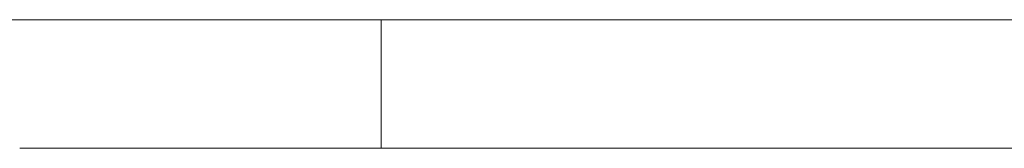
# Model space of a CAD drawing. Header units: inches. Extents: x -30 to 641, y 180 to 601.
# Tile 115 of 234: x 280.23 to 292.49, y 440.87 to 442.47. Entities that reach past the tile are written whole.
import ezdxf

# ---------------------------------------------------------------- set-up
doc = ezdxf.new("R2010")
doc.units = ezdxf.units.IN
doc.header["$MEASUREMENT"] = 0
doc.layers.add('1', color=7, linetype='Continuous')

# ---------------------------------------------------------------- blocks, each defined once
blk = doc.blocks.new('block 2067')
at = {"layer": '1', "color": 155, "lineweight": 18, "true_color": 0x4c7299}
blk.add_lwpolyline([(404.953, 442.474), (284.728, 442.474)], dxfattribs=at)
blk = doc.blocks.new('block 2069')
at = {"layer": '1', "color": 18, "lineweight": 13, "true_color": 0x4c0000}
blk.add_lwpolyline([(284.728, 442.474), (280.228, 442.474)], dxfattribs=at)
blk = doc.blocks.new('block 2112')
at = {"layer": '1', "color": 155, "lineweight": 18, "true_color": 0x4c7299}
blk.add_lwpolyline([(284.728, 442.474), (280.228, 442.474)], dxfattribs=at)
blk = doc.blocks.new('block 2289')
at = {"layer": '1', "color": 155, "lineweight": 18, "true_color": 0x4c7299}
blk.add_lwpolyline([(284.728, 440.874), (284.728, 442.474)], dxfattribs=at)
blk = doc.blocks.new('block 2307')
at = {"layer": '1', "color": 155, "lineweight": 18, "true_color": 0x4c7299}
blk.add_lwpolyline([(284.728, 440.874), (280.228, 440.874)], dxfattribs=at)
blk = doc.blocks.new('block 2311')
at = {"layer": '1', "color": 155, "lineweight": 18, "true_color": 0x4c7299}
blk.add_lwpolyline([(404.953, 440.874), (284.728, 440.874)], dxfattribs=at)
blk = doc.blocks.new('block 2481')
at = {"layer": '1', "color": 18, "lineweight": 13, "true_color": 0x4c0000}
blk.add_lwpolyline([(284.728, 442.474), (280.228, 442.474)], dxfattribs=at)
blk = doc.blocks.new('block 2487')
at = {"layer": '1', "color": 18, "lineweight": 13, "true_color": 0x4c0000}
blk.add_lwpolyline([(404.953, 442.474), (284.728, 442.474)], dxfattribs=at)
blk = doc.blocks.new('block 2503')
at = {"layer": '1', "color": 252, "lineweight": 13, "true_color": 0x848484}
blk.add_lwpolyline([(288.322, 442.474), (285.262, 442.474)], dxfattribs=at)
blk = doc.blocks.new('block 2518')
at = {"layer": '1', "color": 18, "lineweight": 13, "true_color": 0x4c0000}
blk.add_lwpolyline([(404.953, 442.474), (284.728, 442.474)], dxfattribs=at)
blk = doc.blocks.new('block 2563')
at = {"layer": '1', "color": 18, "lineweight": 13, "true_color": 0x4c0000}
blk.add_lwpolyline([(284.728, 442.474), (393.615, 442.474)], dxfattribs=at)
blk = doc.blocks.new('block 2590')
at = {"layer": '1', "color": 252, "lineweight": 13, "true_color": 0x848484}
blk.add_lwpolyline([(288.322, 442.474), (285.262, 442.474)], dxfattribs=at)
blk = doc.blocks.new('block 2591')
at = {"layer": '1', "color": 252, "lineweight": 13, "true_color": 0x848484}
blk.add_lwpolyline([(282.262, 442.474), (282.662, 442.474)], dxfattribs=at)
blk = doc.blocks.new('block 2616')
at = {"layer": '1', "color": 18, "lineweight": 13, "true_color": 0x4c0000}
blk.add_lwpolyline([(284.728, 442.474), (393.615, 442.474)], dxfattribs=at)
blk = doc.blocks.new('block 2780')
at = {"layer": '1', "color": 252, "lineweight": 13, "true_color": 0x848484}
blk.add_lwpolyline([(288.322, 442.474), (285.262, 442.474)], dxfattribs=at)
blk = doc.blocks.new('block 2781')
at = {"layer": '1', "color": 252, "lineweight": 13, "true_color": 0x848484}
blk.add_lwpolyline([(288.322, 442.474), (285.262, 442.474)], dxfattribs=at)
blk = doc.blocks.new('block 2782')
at = {"layer": '1', "color": 252, "lineweight": 13, "true_color": 0x848484}
blk.add_lwpolyline([(282.262, 442.474), (282.662, 442.474)], dxfattribs=at)
blk = doc.blocks.new('block 7551')
at = {"layer": '1', "color": 18, "lineweight": 13, "true_color": 0x4c0000}
for points in [[(133.174, 442.474), (142.525, 442.474), (145.598, 442.474), (147.892, 442.474), (148.726, 442.474), (186.131, 442.474), (260.94, 442.474), (292.04, 442.474), (329.444, 442.474)], [(314.485, 442.474), (295.782, 442.474), (286.431, 442.474), (283.354, 442.474), (281.05, 442.474), (280.228, 442.474)]]:
    blk.add_lwpolyline(points, dxfattribs=at)
blk = doc.blocks.new('block 7768')
at = {"layer": '1', "color": 252, "lineweight": 13, "true_color": 0x848484}
blk.add_open_spline([(281.072, 442.474), (281.076, 442.474), (281.082, 442.474), (281.082, 442.474), (281.082, 442.474), (281.091, 442.474), (281.091, 442.474), (281.091, 442.474), (281.101, 442.474), (281.101, 442.474), (281.101, 442.474), (281.114, 442.474), (281.114, 442.474), (281.114, 442.474), (281.129, 442.474), (281.129, 442.474), (281.129, 442.474), (281.146, 442.474), (281.146, 442.474), (281.146, 442.474), (281.164, 442.474), (281.164, 442.474), (281.164, 442.474), (281.184, 442.474), (281.184, 442.474), (281.184, 442.474), (281.204, 442.474), (281.204, 442.474), (281.204, 442.474), (281.225, 442.474), (281.225, 442.474), (281.225, 442.474), (281.248, 442.474), (281.248, 442.474), (281.248, 442.474), (281.272, 442.474), (281.272, 442.474), (281.272, 442.474), (281.322, 442.474), (281.322, 442.474), (281.322, 442.474), (281.372, 442.474), (281.372, 442.474), (281.372, 442.474), (281.396, 442.474), (281.396, 442.474), (281.396, 442.474), (281.419, 442.474), (281.419, 442.474), (281.419, 442.474), (281.44, 442.474), (281.44, 442.474), (281.44, 442.474), (281.46, 442.474), (281.46, 442.474), (281.46, 442.474), (281.48, 442.474), (281.48, 442.474), (281.48, 442.474), (281.498, 442.474), (281.498, 442.474), (281.498, 442.474), (281.515, 442.474), (281.515, 442.474), (281.515, 442.474), (281.53, 442.474), (281.53, 442.474), (281.53, 442.474), (281.543, 442.474), (281.543, 442.474), (281.543, 442.474), (281.553, 442.474), (281.553, 442.474), (281.553, 442.474), (281.562, 442.474), (281.562, 442.474), (281.562, 442.474), (281.567, 442.474), (281.567, 442.474), (281.567, 442.474), (281.562, 442.474), (281.562, 442.474), (281.562, 442.474), (281.553, 442.474), (281.553, 442.474), (281.553, 442.474), (281.543, 442.474), (281.543, 442.474), (281.543, 442.474), (281.53, 442.474), (281.53, 442.474), (281.53, 442.474), (281.515, 442.474), (281.515, 442.474), (281.515, 442.474), (281.498, 442.474), (281.498, 442.474), (281.498, 442.474), (281.48, 442.474), (281.48, 442.474), (281.48, 442.474), (281.46, 442.474), (281.46, 442.474), (281.46, 442.474), (281.44, 442.474), (281.44, 442.474), (281.44, 442.474), (281.419, 442.474), (281.419, 442.474), (281.419, 442.474), (281.396, 442.474), (281.396, 442.474), (281.396, 442.474), (281.372, 442.474), (281.372, 442.474), (281.372, 442.474), (281.322, 442.474), (281.322, 442.474), (281.322, 442.474), (281.272, 442.474), (281.272, 442.474), (281.272, 442.474), (281.248, 442.474), (281.248, 442.474), (281.248, 442.474), (281.225, 442.474), (281.225, 442.474), (281.225, 442.474), (281.204, 442.474), (281.204, 442.474), (281.204, 442.474), (281.184, 442.474), (281.184, 442.474), (281.184, 442.474), (281.164, 442.474), (281.164, 442.474), (281.164, 442.474), (281.146, 442.474), (281.146, 442.474), (281.146, 442.474), (281.129, 442.474), (281.129, 442.474), (281.129, 442.474), (281.114, 442.474), (281.114, 442.474), (281.114, 442.474), (281.101, 442.474), (281.101, 442.474), (281.101, 442.474), (281.091, 442.474), (281.091, 442.474), (281.091, 442.474), (281.082, 442.474), (281.082, 442.474), (281.082, 442.474), (281.076, 442.474), (281.076, 442.474)], degree=3, knots=[0, 0, 0, 0, 1, 1, 1, 2, 2, 2, 3, 3, 3, 4, 4, 4, 5, 5, 5, 6, 6, 6, 7, 7, 7, 8, 8, 8, 9, 9, 9, 10, 10, 10, 11, 11, 11, 12, 12, 12, 13, 13, 13, 14, 14, 14, 15, 15, 15, 16, 16, 16, 17, 17, 17, 18, 18, 18, 19, 19, 19, 20, 20, 20, 21, 21, 21, 22, 22, 22, 23, 23, 23, 24, 24, 24, 25, 25, 25, 26, 26, 26, 27, 27, 27, 28, 28, 28, 29, 29, 29, 30, 30, 30, 31, 31, 31, 32, 32, 32, 33, 33, 33, 34, 34, 34, 35, 35, 35, 36, 36, 36, 37, 37, 37, 38, 38, 38, 39, 39, 39, 40, 40, 40, 41, 41, 41, 42, 42, 42, 43, 43, 43, 44, 44, 44, 45, 45, 45, 46, 46, 46, 47, 47, 47, 48, 48, 48, 49, 49, 49, 50, 50, 50, 51, 51, 51, 52, 52, 52, 52], dxfattribs=at)
blk = doc.blocks.new('block 7769')
at = {"layer": '1', "color": 252, "lineweight": 13, "true_color": 0x848484}
blk.add_open_spline([(289.872, 442.474), (289.876, 442.474), (289.882, 442.474), (289.882, 442.474), (289.882, 442.474), (289.891, 442.474), (289.891, 442.474), (289.891, 442.474), (289.901, 442.474), (289.901, 442.474), (289.901, 442.474), (289.914, 442.474), (289.914, 442.474), (289.914, 442.474), (289.929, 442.474), (289.929, 442.474), (289.929, 442.474), (289.946, 442.474), (289.946, 442.474), (289.946, 442.474), (289.964, 442.474), (289.964, 442.474), (289.964, 442.474), (289.984, 442.474), (289.984, 442.474), (289.984, 442.474), (290.004, 442.474), (290.004, 442.474), (290.004, 442.474), (290.025, 442.474), (290.025, 442.474), (290.025, 442.474), (290.048, 442.474), (290.048, 442.474), (290.048, 442.474), (290.072, 442.474), (290.072, 442.474), (290.072, 442.474), (290.122, 442.474), (290.122, 442.474), (290.122, 442.474), (290.172, 442.474), (290.172, 442.474), (290.172, 442.474), (290.196, 442.474), (290.196, 442.474), (290.196, 442.474), (290.219, 442.474), (290.219, 442.474), (290.219, 442.474), (290.24, 442.474), (290.24, 442.474), (290.24, 442.474), (290.26, 442.474), (290.26, 442.474), (290.26, 442.474), (290.28, 442.474), (290.28, 442.474), (290.28, 442.474), (290.298, 442.474), (290.298, 442.474), (290.298, 442.474), (290.315, 442.474), (290.315, 442.474), (290.315, 442.474), (290.33, 442.474), (290.33, 442.474), (290.33, 442.474), (290.343, 442.474), (290.343, 442.474), (290.343, 442.474), (290.353, 442.474), (290.353, 442.474), (290.353, 442.474), (290.362, 442.474), (290.362, 442.474), (290.362, 442.474), (290.367, 442.474), (290.367, 442.474), (290.367, 442.474), (290.362, 442.474), (290.362, 442.474), (290.362, 442.474), (290.353, 442.474), (290.353, 442.474), (290.353, 442.474), (290.343, 442.474), (290.343, 442.474), (290.343, 442.474), (290.33, 442.474), (290.33, 442.474), (290.33, 442.474), (290.315, 442.474), (290.315, 442.474), (290.315, 442.474), (290.298, 442.474), (290.298, 442.474), (290.298, 442.474), (290.28, 442.474), (290.28, 442.474), (290.28, 442.474), (290.26, 442.474), (290.26, 442.474), (290.26, 442.474), (290.24, 442.474), (290.24, 442.474), (290.24, 442.474), (290.219, 442.474), (290.219, 442.474), (290.219, 442.474), (290.196, 442.474), (290.196, 442.474), (290.196, 442.474), (290.172, 442.474), (290.172, 442.474), (290.172, 442.474), (290.122, 442.474), (290.122, 442.474), (290.122, 442.474), (290.072, 442.474), (290.072, 442.474), (290.072, 442.474), (290.048, 442.474), (290.048, 442.474), (290.048, 442.474), (290.025, 442.474), (290.025, 442.474), (290.025, 442.474), (290.004, 442.474), (290.004, 442.474), (290.004, 442.474), (289.984, 442.474), (289.984, 442.474), (289.984, 442.474), (289.964, 442.474), (289.964, 442.474), (289.964, 442.474), (289.946, 442.474), (289.946, 442.474), (289.946, 442.474), (289.929, 442.474), (289.929, 442.474), (289.929, 442.474), (289.914, 442.474), (289.914, 442.474), (289.914, 442.474), (289.901, 442.474), (289.901, 442.474), (289.901, 442.474), (289.891, 442.474), (289.891, 442.474), (289.891, 442.474), (289.882, 442.474), (289.882, 442.474), (289.882, 442.474), (289.876, 442.474), (289.876, 442.474)], degree=3, knots=[0, 0, 0, 0, 1, 1, 1, 2, 2, 2, 3, 3, 3, 4, 4, 4, 5, 5, 5, 6, 6, 6, 7, 7, 7, 8, 8, 8, 9, 9, 9, 10, 10, 10, 11, 11, 11, 12, 12, 12, 13, 13, 13, 14, 14, 14, 15, 15, 15, 16, 16, 16, 17, 17, 17, 18, 18, 18, 19, 19, 19, 20, 20, 20, 21, 21, 21, 22, 22, 22, 23, 23, 23, 24, 24, 24, 25, 25, 25, 26, 26, 26, 27, 27, 27, 28, 28, 28, 29, 29, 29, 30, 30, 30, 31, 31, 31, 32, 32, 32, 33, 33, 33, 34, 34, 34, 35, 35, 35, 36, 36, 36, 37, 37, 37, 38, 38, 38, 39, 39, 39, 40, 40, 40, 41, 41, 41, 42, 42, 42, 43, 43, 43, 44, 44, 44, 45, 45, 45, 46, 46, 46, 47, 47, 47, 48, 48, 48, 49, 49, 49, 50, 50, 50, 51, 51, 51, 52, 52, 52, 52], dxfattribs=at)
blk = doc.blocks.new('block 7770')
at = {"layer": '1', "color": 252, "lineweight": 13, "true_color": 0x848484}
blk.add_open_spline([(288.622, 442.474), (288.445, 442.474), (288.268, 442.474), (288.092, 442.474), (288.056, 442.474), (288.02, 442.474), (287.985, 442.474), (287.077, 442.474), (286.169, 442.474), (285.262, 442.474), (285.165, 442.474), (285.069, 442.474), (284.972, 442.474), (285.069, 442.474), (285.165, 442.474), (285.262, 442.474), (286.169, 442.474), (287.077, 442.474), (287.985, 442.474), (288.02, 442.474), (288.056, 442.474), (288.092, 442.474), (288.268, 442.474), (288.445, 442.474), (288.622, 442.474), (288.422, 442.474), (288.222, 442.474), (288.022, 442.474), (288.222, 442.474), (288.422, 442.474), (288.622, 442.474)], degree=3, knots=[0, 0, 0, 0, 1, 1, 1, 2, 2, 2, 3, 3, 3, 4, 4, 4, 5, 5, 5, 6, 6, 6, 7, 7, 7, 8, 8, 8, 9, 9, 9, 10, 10, 10, 10], dxfattribs=at)
blk = doc.blocks.new('block 7771')
at = {"layer": '1', "color": 252, "lineweight": 13, "true_color": 0x848484}
blk.add_open_spline([(288.622, 442.474), (288.445, 442.474), (288.268, 442.474), (288.092, 442.474), (288.056, 442.474), (288.02, 442.474), (287.985, 442.474), (287.077, 442.474), (286.169, 442.474), (285.262, 442.474), (285.165, 442.474), (285.069, 442.474), (284.972, 442.474), (285.069, 442.474), (285.165, 442.474), (285.262, 442.474), (286.169, 442.474), (287.077, 442.474), (287.985, 442.474), (288.02, 442.474), (288.056, 442.474), (288.092, 442.474), (288.268, 442.474), (288.445, 442.474), (288.622, 442.474), (288.422, 442.474), (288.222, 442.474), (288.022, 442.474), (288.222, 442.474), (288.422, 442.474), (288.622, 442.474)], degree=3, knots=[0, 0, 0, 0, 1, 1, 1, 2, 2, 2, 3, 3, 3, 4, 4, 4, 5, 5, 5, 6, 6, 6, 7, 7, 7, 8, 8, 8, 9, 9, 9, 10, 10, 10, 10], dxfattribs=at)
blk = doc.blocks.new('block 7772')
at = {"layer": '1', "color": 252, "lineweight": 13, "true_color": 0x848484}
blk.add_open_spline([(284.182, 442.474), (284.279, 442.474), (284.375, 442.474), (284.472, 442.474), (284.375, 442.474), (284.279, 442.474), (284.182, 442.474), (283.941, 442.474), (283.7, 442.474), (283.459, 442.474), (283.424, 442.474), (283.388, 442.474), (283.352, 442.474), (283.175, 442.474), (282.999, 442.474), (282.822, 442.474), (283.022, 442.474), (283.222, 442.474), (283.422, 442.474), (283.222, 442.474), (283.022, 442.474), (282.822, 442.474), (282.999, 442.474), (283.175, 442.474), (283.352, 442.474), (283.388, 442.474), (283.424, 442.474), (283.459, 442.474), (283.7, 442.474), (283.941, 442.474), (284.182, 442.474)], degree=3, knots=[0, 0, 0, 0, 1, 1, 1, 2, 2, 2, 3, 3, 3, 4, 4, 4, 5, 5, 5, 6, 6, 6, 7, 7, 7, 8, 8, 8, 9, 9, 9, 10, 10, 10, 10], dxfattribs=at)
blk = doc.blocks.new('block 7773')
at = {"layer": '1', "color": 252, "lineweight": 13, "true_color": 0x848484}
blk.add_open_spline([(284.182, 442.474), (284.279, 442.474), (284.375, 442.474), (284.472, 442.474), (284.375, 442.474), (284.279, 442.474), (284.182, 442.474), (283.941, 442.474), (283.7, 442.474), (283.459, 442.474), (283.424, 442.474), (283.388, 442.474), (283.352, 442.474), (283.175, 442.474), (282.999, 442.474), (282.822, 442.474), (283.022, 442.474), (283.222, 442.474), (283.422, 442.474), (283.222, 442.474), (283.022, 442.474), (282.822, 442.474), (282.999, 442.474), (283.175, 442.474), (283.352, 442.474), (283.388, 442.474), (283.424, 442.474), (283.459, 442.474), (283.7, 442.474), (283.941, 442.474), (284.182, 442.474)], degree=3, knots=[0, 0, 0, 0, 1, 1, 1, 2, 2, 2, 3, 3, 3, 4, 4, 4, 5, 5, 5, 6, 6, 6, 7, 7, 7, 8, 8, 8, 9, 9, 9, 10, 10, 10, 10], dxfattribs=at)
blk = doc.blocks.new('block 7961')
at = {"layer": '1', "color": 18, "lineweight": 13, "true_color": 0x4c0000}
blk.add_lwpolyline([(280.228, 442.474), (280.244, 442.474), (280.287, 442.474), (280.358, 442.474), (280.458, 442.474), (280.583, 442.474), (280.733, 442.474), (280.904, 442.474), (281.092, 442.474), (281.292, 442.474), (281.503, 442.474), (281.73, 442.474), (281.971, 442.474), (282.478, 442.474), (282.984, 442.474), (283.225, 442.474), (283.452, 442.474), (283.663, 442.474), (283.864, 442.474), (284.051, 442.474), (284.222, 442.474), (284.372, 442.474), (284.497, 442.474), (284.597, 442.474), (284.668, 442.474), (284.711, 442.474), (284.727, 442.474)], dxfattribs=at)
blk = doc.blocks.new('block 7974')
at = {"layer": '1', "color": 18, "lineweight": 13, "true_color": 0x4c0000}
blk.add_lwpolyline([(280.228, 442.474), (280.244, 442.474), (280.287, 442.474), (280.358, 442.474), (280.458, 442.474), (280.583, 442.474), (280.733, 442.474), (280.904, 442.474), (281.092, 442.474), (281.292, 442.474), (281.503, 442.474), (281.73, 442.474), (281.971, 442.474), (282.478, 442.474), (282.984, 442.474), (283.225, 442.474), (283.452, 442.474), (283.663, 442.474), (283.864, 442.474), (284.051, 442.474), (284.222, 442.474), (284.372, 442.474), (284.497, 442.474), (284.597, 442.474), (284.668, 442.474), (284.711, 442.474), (284.727, 442.474)], dxfattribs=at)
blk = doc.blocks.new('block 8255')
at = {"layer": '1', "color": 252, "lineweight": 13, "true_color": 0x848484}
blk.add_open_spline([(288.622, 442.474), (288.445, 442.474), (288.268, 442.474), (288.092, 442.474), (288.056, 442.474), (288.02, 442.474), (287.985, 442.474), (287.077, 442.474), (286.169, 442.474), (285.262, 442.474), (285.165, 442.474), (285.069, 442.474), (284.972, 442.474), (285.069, 442.474), (285.165, 442.474), (285.262, 442.474), (286.169, 442.474), (287.077, 442.474), (287.985, 442.474), (288.02, 442.474), (288.056, 442.474), (288.092, 442.474), (288.268, 442.474), (288.445, 442.474), (288.622, 442.474), (288.422, 442.474), (288.222, 442.474), (288.022, 442.474), (288.222, 442.474), (288.422, 442.474), (288.622, 442.474)], degree=3, knots=[0, 0, 0, 0, 1, 1, 1, 2, 2, 2, 3, 3, 3, 4, 4, 4, 5, 5, 5, 6, 6, 6, 7, 7, 7, 8, 8, 8, 9, 9, 9, 10, 10, 10, 10], dxfattribs=at)
blk = doc.blocks.new('block 8256')
at = {"layer": '1', "color": 252, "lineweight": 13, "true_color": 0x848484}
blk.add_open_spline([(289.872, 442.474), (289.876, 442.474), (289.882, 442.474), (289.882, 442.474), (289.882, 442.474), (289.891, 442.474), (289.891, 442.474), (289.891, 442.474), (289.901, 442.474), (289.901, 442.474), (289.901, 442.474), (289.914, 442.474), (289.914, 442.474), (289.914, 442.474), (289.929, 442.474), (289.929, 442.474), (289.929, 442.474), (289.946, 442.474), (289.946, 442.474), (289.946, 442.474), (289.964, 442.474), (289.964, 442.474), (289.964, 442.474), (289.984, 442.474), (289.984, 442.474), (289.984, 442.474), (290.004, 442.474), (290.004, 442.474), (290.004, 442.474), (290.025, 442.474), (290.025, 442.474), (290.025, 442.474), (290.048, 442.474), (290.048, 442.474), (290.048, 442.474), (290.072, 442.474), (290.072, 442.474), (290.072, 442.474), (290.122, 442.474), (290.122, 442.474), (290.122, 442.474), (290.172, 442.474), (290.172, 442.474), (290.172, 442.474), (290.196, 442.474), (290.196, 442.474), (290.196, 442.474), (290.219, 442.474), (290.219, 442.474), (290.219, 442.474), (290.24, 442.474), (290.24, 442.474), (290.24, 442.474), (290.26, 442.474), (290.26, 442.474), (290.26, 442.474), (290.28, 442.474), (290.28, 442.474), (290.28, 442.474), (290.298, 442.474), (290.298, 442.474), (290.298, 442.474), (290.315, 442.474), (290.315, 442.474), (290.315, 442.474), (290.33, 442.474), (290.33, 442.474), (290.33, 442.474), (290.343, 442.474), (290.343, 442.474), (290.343, 442.474), (290.353, 442.474), (290.353, 442.474), (290.353, 442.474), (290.362, 442.474), (290.362, 442.474), (290.362, 442.474), (290.367, 442.474), (290.367, 442.474), (290.367, 442.474), (290.362, 442.474), (290.362, 442.474), (290.362, 442.474), (290.353, 442.474), (290.353, 442.474), (290.353, 442.474), (290.343, 442.474), (290.343, 442.474), (290.343, 442.474), (290.33, 442.474), (290.33, 442.474), (290.33, 442.474), (290.315, 442.474), (290.315, 442.474), (290.315, 442.474), (290.298, 442.474), (290.298, 442.474), (290.298, 442.474), (290.28, 442.474), (290.28, 442.474), (290.28, 442.474), (290.26, 442.474), (290.26, 442.474), (290.26, 442.474), (290.24, 442.474), (290.24, 442.474), (290.24, 442.474), (290.219, 442.474), (290.219, 442.474), (290.219, 442.474), (290.196, 442.474), (290.196, 442.474), (290.196, 442.474), (290.172, 442.474), (290.172, 442.474), (290.172, 442.474), (290.122, 442.474), (290.122, 442.474), (290.122, 442.474), (290.072, 442.474), (290.072, 442.474), (290.072, 442.474), (290.048, 442.474), (290.048, 442.474), (290.048, 442.474), (290.025, 442.474), (290.025, 442.474), (290.025, 442.474), (290.004, 442.474), (290.004, 442.474), (290.004, 442.474), (289.984, 442.474), (289.984, 442.474), (289.984, 442.474), (289.964, 442.474), (289.964, 442.474), (289.964, 442.474), (289.946, 442.474), (289.946, 442.474), (289.946, 442.474), (289.929, 442.474), (289.929, 442.474), (289.929, 442.474), (289.914, 442.474), (289.914, 442.474), (289.914, 442.474), (289.901, 442.474), (289.901, 442.474), (289.901, 442.474), (289.891, 442.474), (289.891, 442.474), (289.891, 442.474), (289.882, 442.474), (289.882, 442.474), (289.882, 442.474), (289.876, 442.474), (289.876, 442.474)], degree=3, knots=[0, 0, 0, 0, 1, 1, 1, 2, 2, 2, 3, 3, 3, 4, 4, 4, 5, 5, 5, 6, 6, 6, 7, 7, 7, 8, 8, 8, 9, 9, 9, 10, 10, 10, 11, 11, 11, 12, 12, 12, 13, 13, 13, 14, 14, 14, 15, 15, 15, 16, 16, 16, 17, 17, 17, 18, 18, 18, 19, 19, 19, 20, 20, 20, 21, 21, 21, 22, 22, 22, 23, 23, 23, 24, 24, 24, 25, 25, 25, 26, 26, 26, 27, 27, 27, 28, 28, 28, 29, 29, 29, 30, 30, 30, 31, 31, 31, 32, 32, 32, 33, 33, 33, 34, 34, 34, 35, 35, 35, 36, 36, 36, 37, 37, 37, 38, 38, 38, 39, 39, 39, 40, 40, 40, 41, 41, 41, 42, 42, 42, 43, 43, 43, 44, 44, 44, 45, 45, 45, 46, 46, 46, 47, 47, 47, 48, 48, 48, 49, 49, 49, 50, 50, 50, 51, 51, 51, 52, 52, 52, 52], dxfattribs=at)
blk = doc.blocks.new('block 8257')
at = {"layer": '1', "color": 252, "lineweight": 13, "true_color": 0x848484}
blk.add_open_spline([(284.182, 442.474), (284.279, 442.474), (284.375, 442.474), (284.472, 442.474), (284.375, 442.474), (284.279, 442.474), (284.182, 442.474), (283.941, 442.474), (283.7, 442.474), (283.459, 442.474), (283.424, 442.474), (283.388, 442.474), (283.352, 442.474), (283.175, 442.474), (282.999, 442.474), (282.822, 442.474), (283.022, 442.474), (283.222, 442.474), (283.422, 442.474), (283.222, 442.474), (283.022, 442.474), (282.822, 442.474), (282.999, 442.474), (283.175, 442.474), (283.352, 442.474), (283.388, 442.474), (283.424, 442.474), (283.459, 442.474), (283.7, 442.474), (283.941, 442.474), (284.182, 442.474)], degree=3, knots=[0, 0, 0, 0, 1, 1, 1, 2, 2, 2, 3, 3, 3, 4, 4, 4, 5, 5, 5, 6, 6, 6, 7, 7, 7, 8, 8, 8, 9, 9, 9, 10, 10, 10, 10], dxfattribs=at)
blk = doc.blocks.new('block 8258')
at = {"layer": '1', "color": 252, "lineweight": 13, "true_color": 0x848484}
blk.add_open_spline([(281.072, 442.474), (281.076, 442.474), (281.082, 442.474), (281.082, 442.474), (281.082, 442.474), (281.091, 442.474), (281.091, 442.474), (281.091, 442.474), (281.101, 442.474), (281.101, 442.474), (281.101, 442.474), (281.114, 442.474), (281.114, 442.474), (281.114, 442.474), (281.129, 442.474), (281.129, 442.474), (281.129, 442.474), (281.146, 442.474), (281.146, 442.474), (281.146, 442.474), (281.164, 442.474), (281.164, 442.474), (281.164, 442.474), (281.184, 442.474), (281.184, 442.474), (281.184, 442.474), (281.204, 442.474), (281.204, 442.474), (281.204, 442.474), (281.225, 442.474), (281.225, 442.474), (281.225, 442.474), (281.248, 442.474), (281.248, 442.474), (281.248, 442.474), (281.272, 442.474), (281.272, 442.474), (281.272, 442.474), (281.322, 442.474), (281.322, 442.474), (281.322, 442.474), (281.372, 442.474), (281.372, 442.474), (281.372, 442.474), (281.396, 442.474), (281.396, 442.474), (281.396, 442.474), (281.419, 442.474), (281.419, 442.474), (281.419, 442.474), (281.44, 442.474), (281.44, 442.474), (281.44, 442.474), (281.46, 442.474), (281.46, 442.474), (281.46, 442.474), (281.48, 442.474), (281.48, 442.474), (281.48, 442.474), (281.498, 442.474), (281.498, 442.474), (281.498, 442.474), (281.515, 442.474), (281.515, 442.474), (281.515, 442.474), (281.53, 442.474), (281.53, 442.474), (281.53, 442.474), (281.543, 442.474), (281.543, 442.474), (281.543, 442.474), (281.553, 442.474), (281.553, 442.474), (281.553, 442.474), (281.562, 442.474), (281.562, 442.474), (281.562, 442.474), (281.567, 442.474), (281.567, 442.474), (281.567, 442.474), (281.562, 442.474), (281.562, 442.474), (281.562, 442.474), (281.553, 442.474), (281.553, 442.474), (281.553, 442.474), (281.543, 442.474), (281.543, 442.474), (281.543, 442.474), (281.53, 442.474), (281.53, 442.474), (281.53, 442.474), (281.515, 442.474), (281.515, 442.474), (281.515, 442.474), (281.498, 442.474), (281.498, 442.474), (281.498, 442.474), (281.48, 442.474), (281.48, 442.474), (281.48, 442.474), (281.46, 442.474), (281.46, 442.474), (281.46, 442.474), (281.44, 442.474), (281.44, 442.474), (281.44, 442.474), (281.419, 442.474), (281.419, 442.474), (281.419, 442.474), (281.396, 442.474), (281.396, 442.474), (281.396, 442.474), (281.372, 442.474), (281.372, 442.474), (281.372, 442.474), (281.322, 442.474), (281.322, 442.474), (281.322, 442.474), (281.272, 442.474), (281.272, 442.474), (281.272, 442.474), (281.248, 442.474), (281.248, 442.474), (281.248, 442.474), (281.225, 442.474), (281.225, 442.474), (281.225, 442.474), (281.204, 442.474), (281.204, 442.474), (281.204, 442.474), (281.184, 442.474), (281.184, 442.474), (281.184, 442.474), (281.164, 442.474), (281.164, 442.474), (281.164, 442.474), (281.146, 442.474), (281.146, 442.474), (281.146, 442.474), (281.129, 442.474), (281.129, 442.474), (281.129, 442.474), (281.114, 442.474), (281.114, 442.474), (281.114, 442.474), (281.101, 442.474), (281.101, 442.474), (281.101, 442.474), (281.091, 442.474), (281.091, 442.474), (281.091, 442.474), (281.082, 442.474), (281.082, 442.474), (281.082, 442.474), (281.076, 442.474), (281.076, 442.474)], degree=3, knots=[0, 0, 0, 0, 1, 1, 1, 2, 2, 2, 3, 3, 3, 4, 4, 4, 5, 5, 5, 6, 6, 6, 7, 7, 7, 8, 8, 8, 9, 9, 9, 10, 10, 10, 11, 11, 11, 12, 12, 12, 13, 13, 13, 14, 14, 14, 15, 15, 15, 16, 16, 16, 17, 17, 17, 18, 18, 18, 19, 19, 19, 20, 20, 20, 21, 21, 21, 22, 22, 22, 23, 23, 23, 24, 24, 24, 25, 25, 25, 26, 26, 26, 27, 27, 27, 28, 28, 28, 29, 29, 29, 30, 30, 30, 31, 31, 31, 32, 32, 32, 33, 33, 33, 34, 34, 34, 35, 35, 35, 36, 36, 36, 37, 37, 37, 38, 38, 38, 39, 39, 39, 40, 40, 40, 41, 41, 41, 42, 42, 42, 43, 43, 43, 44, 44, 44, 45, 45, 45, 46, 46, 46, 47, 47, 47, 48, 48, 48, 49, 49, 49, 50, 50, 50, 51, 51, 51, 52, 52, 52, 52], dxfattribs=at)
blk = doc.blocks.new('block 8259')
at = {"layer": '1', "color": 252, "lineweight": 13, "true_color": 0x848484}
blk.add_open_spline([(284.182, 442.474), (284.279, 442.474), (284.375, 442.474), (284.472, 442.474), (284.375, 442.474), (284.279, 442.474), (284.182, 442.474), (283.941, 442.474), (283.7, 442.474), (283.459, 442.474), (283.424, 442.474), (283.388, 442.474), (283.352, 442.474), (283.175, 442.474), (282.999, 442.474), (282.822, 442.474), (283.022, 442.474), (283.222, 442.474), (283.422, 442.474), (283.222, 442.474), (283.022, 442.474), (282.822, 442.474), (282.999, 442.474), (283.175, 442.474), (283.352, 442.474), (283.388, 442.474), (283.424, 442.474), (283.459, 442.474), (283.7, 442.474), (283.941, 442.474), (284.182, 442.474)], degree=3, knots=[0, 0, 0, 0, 1, 1, 1, 2, 2, 2, 3, 3, 3, 4, 4, 4, 5, 5, 5, 6, 6, 6, 7, 7, 7, 8, 8, 8, 9, 9, 9, 10, 10, 10, 10], dxfattribs=at)
blk = doc.blocks.new('block 8260')
at = {"layer": '1', "color": 252, "lineweight": 13, "true_color": 0x848484}
blk.add_open_spline([(288.622, 442.474), (288.445, 442.474), (288.268, 442.474), (288.092, 442.474), (288.056, 442.474), (288.02, 442.474), (287.985, 442.474), (287.077, 442.474), (286.169, 442.474), (285.262, 442.474), (285.165, 442.474), (285.069, 442.474), (284.972, 442.474), (285.069, 442.474), (285.165, 442.474), (285.262, 442.474), (286.169, 442.474), (287.077, 442.474), (287.985, 442.474), (288.02, 442.474), (288.056, 442.474), (288.092, 442.474), (288.268, 442.474), (288.445, 442.474), (288.622, 442.474), (288.422, 442.474), (288.222, 442.474), (288.022, 442.474), (288.222, 442.474), (288.422, 442.474), (288.622, 442.474)], degree=3, knots=[0, 0, 0, 0, 1, 1, 1, 2, 2, 2, 3, 3, 3, 4, 4, 4, 5, 5, 5, 6, 6, 6, 7, 7, 7, 8, 8, 8, 9, 9, 9, 10, 10, 10, 10], dxfattribs=at)

msp = doc.modelspace()

# ---------------------------------------------------------------- block references
at = {"layer": '1'}
for name in ['block 7551', 'block 2069', 'block 2112', 'block 2481', 'block 7961', 'block 7974', 'block 7768', 'block 8258', 'block 2591', 'block 2782', 'block 7772', 'block 7773', 'block 8257', 'block 8259', 'block 2067', 'block 2289', 'block 2487', 'block 2518', 'block 2563', 'block 2616', 'block 7770', 'block 7771', 'block 8255', 'block 8260', 'block 2503', 'block 2590', 'block 2780', 'block 2781', 'block 7769', 'block 8256', 'block 2307', 'block 2311']:
    msp.add_blockref(name, (0, 0), dxfattribs=at)

doc.saveas('drawing.dxf')
